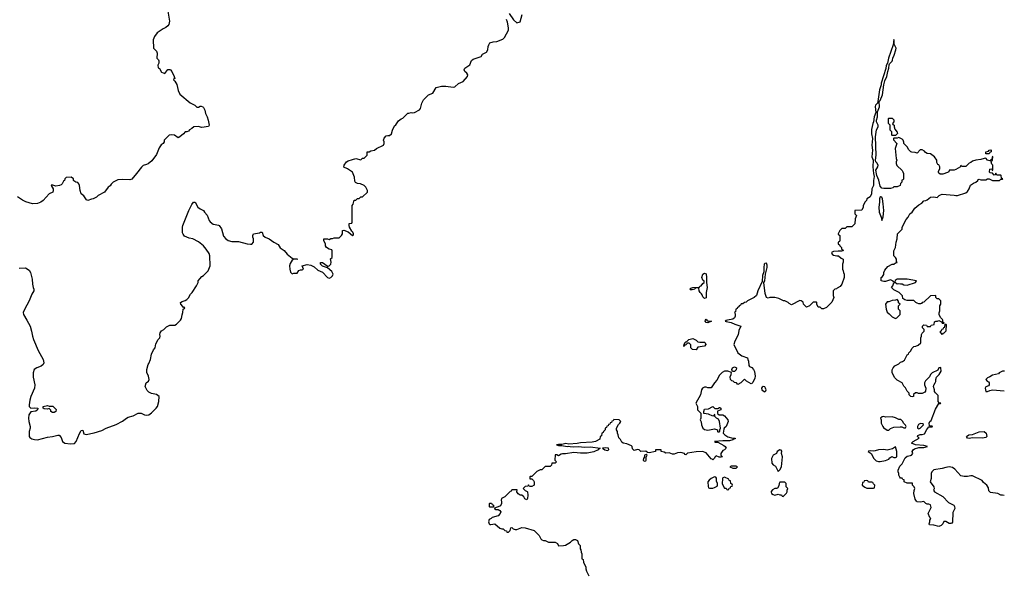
# Model space of a CAD drawing. Header units: inches. Extents: x 1980008 to 2252673, y 74414 to 260562.
# Tile 142 of 228: x 2105357 to 2117110, y 206989 to 213589. Entities that reach past the tile are written whole.
import ezdxf

# ---------------------------------------------------------------- set-up
doc = ezdxf.new("R2010")
doc.units = ezdxf.units.IN
doc.header["$MEASUREMENT"] = 0
for name, color, linetype in [('C1200', 7, 'Continuous'), ('C1201', 7, 'Continuous'), ('C1210', 7, 'Continuous'), ('C1211', 7, 'Continuous')]:
    doc.layers.add(name, color=color, linetype=linetype)

msp = doc.modelspace()

# ---------------------------------------------------------------- linework, layer by layer
at = {"layer": 'C1200', "color": 5, "elevation": 80}
msp.add_lwpolyline([(2105442, 210000), (2105482, 209930), (2105499, 209870), (2105508, 209810), (2105522, 209770), (2105579, 209639), (2105636, 209530), (2105645, 209490), (2105638, 209470), (2105611, 209450), (2105562, 209430), (2105531, 209410), (2105517, 209370), (2105519, 209319), (2105539, 209230), (2105535, 209190), (2105488, 209090), (2105476, 209044), (2105468, 208988), (2105471, 208970), (2105490, 208951), (2105530, 208954), (2105572, 208950), (2105571, 208930), (2105550, 208914), (2105490, 208904), (2105467, 208870), (2105463, 208830), (2105466, 208790), (2105483, 208730), (2105483, 208710), (2105471, 208670), (2105471, 208611), (2105478, 208598), (2105503, 208583), (2105535, 208575), (2105570, 208573), (2105690, 208604), (2105750, 208610), (2105810, 208627), (2105826, 208626), (2105850, 208598), (2105868, 208550), (2105897, 208530), (2105965, 208525), (2106010, 208528), (2106032, 208550), (2106070, 208645), (2106090, 208684), (2106110, 208685), (2106124, 208644), (2106150, 208633), (2106247, 208653), (2106336, 208684), (2106390, 208710), (2106510, 208755), (2106584, 208796), (2106630, 208830), (2106650, 208840), (2106710, 208857), (2106770, 208888), (2106808, 208888), (2106848, 208868), (2106870, 208864), (2106899, 208870), (2106930, 208893), (2106987, 208950), (2107001, 208970), (2107017, 209030), (2107022, 209090), (2106990, 209114), (2106930, 209124), (2106900, 209140), (2106880, 209160), (2106853, 209210), (2106865, 209250), (2106893, 209270), (2106904, 209290), (2106895, 209330), (2106876, 209376), (2106875, 209410), (2106889, 209470), (2106899, 209481), (2106918, 209530), (2106930, 209594), (2106954, 209646), (2106974, 209670), (2106982, 209718), (2107009, 209771), (2107029, 209790), (2107035, 209810), (2107029, 209831), (2107035, 209850), (2107050, 209872), (2107078, 209890), (2107110, 209922), (2107150, 209942), (2107210, 209942), (2107230, 209952), (2107270, 209992), (2107275, 210000)], dxfattribs=at)
msp.add_lwpolyline([(2105750, 208898), (2105728, 208910), (2105727, 208927), (2105710, 208946), (2105690, 208938), (2105650, 208942), (2105638, 208950), (2105638, 208970), (2105690, 208982), (2105710, 208974), (2105752, 208972), (2105792, 208932), (2105790, 208908), (2105770, 208898)], close=True, dxfattribs=at)
at = {"layer": 'C1201', "color": 5, "elevation": 80}
for points in [[(2107123, 213690), (2107143, 213570), (2107138, 213530), (2107126, 213514), (2107103, 213497), (2107070, 213479), (2106998, 213430), (2106965, 213390), (2106951, 213350), (2106952, 213250), (2106990, 213214), (2106998, 213190), (2106992, 213130), (2107012, 213110), (2107017, 213097), (2107018, 213070), (2107005, 213045), (2107010, 213014), (2107024, 213004), (2107050, 212961), (2107090, 212945), (2107126, 212994), (2107150, 212995), (2107156, 212990), (2107173, 212970), (2107202, 212910), (2107202, 212902), (2107210, 212894), (2107210, 212886), (2107198, 212882), (2107194, 212870), (2107210, 212854), (2107234, 212814), (2107250, 212742), (2107270, 212698), (2107390, 212594), (2107446, 212570), (2107470, 212545), (2107490, 212545), (2107510, 212556), (2107523, 212557), (2107541, 212550), (2107550, 212541), (2107566, 212510), (2107574, 212470), (2107594, 212430), (2107607, 212390), (2107619, 212330), (2107610, 212315), (2107530, 212303), (2107486, 212314), (2107434, 212310), (2107412, 212290), (2107385, 212275), (2107370, 212258), (2107350, 212249), (2107330, 212249), (2107313, 212227), (2107270, 212188), (2107250, 212178), (2107206, 212210), (2107170, 212215), (2107142, 212210), (2107082, 212150), (2107082, 212130), (2107071, 212110), (2107047, 212093), (2107021, 212059), (2106990, 211978), (2106935, 211905), (2106890, 211868), (2106870, 211858), (2106830, 211848), (2106810, 211828), (2106751, 211750), (2106694, 211686), (2106670, 211677), (2106578, 211682), (2106530, 211678), (2106474, 211650), (2106450, 211626), (2106437, 211603), (2106412, 211588), (2106370, 211528), (2106294, 211490), (2106274, 211470), (2106234, 211450), (2106213, 211447), (2106170, 211428), (2106156, 211436), (2106124, 211484), (2106089, 211510), (2106078, 211550), (2106072, 211610), (2106064, 211630), (2106050, 211644), (2106026, 211650), (2106003, 211663), (2105998, 211670), (2105998, 211690), (2105970, 211708), (2105910, 211706), (2105894, 211690), (2105892, 211670), (2105880, 211660), (2105862, 211630), (2105850, 211618), (2105830, 211608), (2105790, 211602), (2105742, 211618), (2105734, 211610), (2105758, 211570), (2105758, 211550), (2105751, 211529), (2105710, 211509), (2105638, 211430), (2105610, 211409), (2105570, 211394), (2105510, 211389), (2105430, 211414), (2105390, 211434), (2105330, 211474)], [(2107275, 210000), (2107290, 210022), (2107296, 210064), (2107306, 210090), (2107308, 210130), (2107322, 210138), (2107326, 210150), (2107313, 210153), (2107303, 210163), (2107282, 210190), (2107278, 210210), (2107296, 210224), (2107330, 210235), (2107352, 210248), (2107372, 210268), (2107395, 210310), (2107415, 210330), (2107469, 210410), (2107488, 210450), (2107489, 210470), (2107505, 210495), (2107530, 210522), (2107550, 210532), (2107580, 210560), (2107608, 210590), (2107629, 210650), (2107628, 210768), (2107618, 210798), (2107582, 210850), (2107549, 210889), (2107490, 210934), (2107422, 210970), (2107381, 210981), (2107323, 211003), (2107307, 211027), (2107302, 211042), (2107301, 211110), (2107305, 211130), (2107375, 211310), (2107410, 211381), (2107430, 211411), (2107451, 211410), (2107485, 211350), (2107511, 211331), (2107551, 211311), (2107561, 211290), (2107593, 211253), (2107619, 211190), (2107630, 211175), (2107668, 211148), (2107690, 211141), (2107730, 211136), (2107738, 211130), (2107766, 211090), (2107790, 211002), (2107818, 210970), (2107845, 210950), (2107890, 210939), (2107970, 210939), (2108070, 210911), (2108110, 210907), (2108126, 210910), (2108148, 210930), (2108148, 210970), (2108138, 210990), (2108138, 211010), (2108148, 211030), (2108218, 211042), (2108230, 211052), (2108250, 211052), (2108262, 211010), (2108285, 210990), (2108333, 210973), (2108390, 210931), (2108443, 210903), (2108465, 210865), (2108514, 210834), (2108551, 210790), (2108610, 210742), (2108630, 210734), (2108670, 210734), (2108670, 210726), (2108630, 210728), (2108610, 210718), (2108584, 210676), (2108579, 210650), (2108581, 210610), (2108590, 210574), (2108610, 210552), (2108630, 210562), (2108670, 210562), (2108690, 210594), (2108710, 210602), (2108730, 210602), (2108746, 210610), (2108729, 210651), (2108790, 210666), (2108830, 210658), (2108870, 210638), (2108916, 210596), (2108970, 210573), (2109030, 210508), (2109050, 210502), (2109072, 210510), (2109091, 210529), (2109099, 210550), (2109083, 210583), (2109030, 210626), (2108970, 210644), (2108949, 210670), (2108949, 210691), (2108970, 210691), (2109025, 210650), (2109025, 210645), (2109030, 210642), (2109050, 210651), (2109069, 210670), (2109073, 210693), (2109068, 210732), (2109086, 210750), (2109087, 210827), (2109082, 210842), (2109050, 210848), (2109018, 210870), (2109008, 210890), (2109008, 210910), (2108988, 210950), (2108986, 210970), (2109030, 210972), (2109050, 210962), (2109070, 210974), (2109090, 210974), (2109110, 210982), (2109170, 210985), (2109198, 211010), (2109208, 211030), (2109208, 211070), (2109224, 211076), (2109276, 211056), (2109330, 211012), (2109342, 211018), (2109342, 211030), (2109332, 211052), (2109322, 211062), (2109295, 211110), (2109288, 211132), (2109290, 211154), (2109322, 211158), (2109326, 211170), (2109326, 211370), (2109336, 211384), (2109350, 211434), (2109370, 211434), (2109390, 211454), (2109410, 211454), (2109430, 211474), (2109450, 211474), (2109508, 211530), (2109508, 211550), (2109488, 211590), (2109470, 211608), (2109426, 211630), (2109390, 211633), (2109365, 211645), (2109359, 211659), (2109353, 211710), (2109330, 211768), (2109270, 211808), (2109227, 211827), (2109228, 211850), (2109258, 211890), (2109278, 211902), (2109330, 211921), (2109371, 211931), (2109430, 211914), (2109450, 211934), (2109470, 211934), (2109506, 211970), (2109506, 212010), (2109530, 212012), (2109550, 212022), (2109590, 212031), (2109615, 212050), (2109699, 212090), (2109709, 212110), (2109709, 212130), (2109701, 212150), (2109707, 212173), (2109730, 212201), (2109750, 212207), (2109773, 212207), (2109796, 212224), (2109806, 212270), (2109830, 212322), (2109845, 212335), (2109878, 212382), (2109910, 212405), (2109930, 212411), (2109990, 212471), (2110000, 212474)], [(2105350, 210623), (2105425, 210625), (2105470, 210598), (2105486, 210570), (2105506, 210490), (2105511, 210431), (2105518, 210390), (2105526, 210370), (2105526, 210350), (2105503, 210310), (2105470, 210230), (2105414, 210126), (2105399, 210090), (2105403, 210070), (2105442, 210000)]]:
    msp.add_lwpolyline(points, dxfattribs=at)
at = {"layer": 'C1210', "color": 5, "elevation": 60}
for points in [[(2113805, 210000), (2113790, 209997), (2113779, 209990), (2113790, 209983), (2113850, 209974), (2113892, 209952), (2113966, 209930), (2113943, 209877), (2113935, 209825), (2113895, 209750), (2113882, 209710), (2113928, 209610), (2113975, 209575), (2114046, 209550), (2114048, 209530), (2114058, 209510), (2114060, 209460), (2114070, 209446), (2114095, 209435), (2114118, 209410), (2114130, 209386), (2114135, 209330), (2114132, 209308), (2114110, 209254), (2114096, 209244), (2114090, 209242), (2114034, 209270), (2114010, 209294), (2113966, 209250), (2113930, 209234), (2113912, 209252), (2113890, 209254), (2113874, 209270), (2113857, 209277), (2113842, 209290), (2113837, 209323), (2113851, 209350), (2113854, 209374), (2113810, 209392), (2113770, 209392), (2113743, 209377), (2113710, 209342), (2113678, 209282), (2113649, 209251), (2113610, 209194), (2113570, 209192), (2113550, 209202), (2113530, 209202), (2113509, 209190), (2113495, 209170), (2113482, 209110), (2113426, 209010), (2113448, 208970), (2113448, 208930), (2113486, 208890), (2113486, 208830), (2113478, 208810), (2113490, 208786), (2113497, 208750), (2113512, 208712), (2113530, 208694), (2113570, 208688), (2113650, 208704), (2113686, 208690), (2113686, 208670), (2113690, 208666), (2113707, 208667), (2113714, 208670), (2113714, 208690), (2113722, 208710), (2113711, 208791), (2113698, 208818), (2113674, 208830), (2113654, 208850), (2113653, 208873), (2113646, 208870), (2113642, 208858), (2113630, 208854), (2113577, 208877), (2113525, 208885), (2113522, 208910), (2113530, 208938), (2113580, 208940), (2113630, 208968), (2113653, 208947), (2113690, 208946), (2113710, 208958), (2113716, 208956), (2113726, 208950), (2113726, 208930), (2113687, 208913), (2113687, 208887), (2113708, 208868), (2113750, 208868), (2113770, 208858), (2113809, 208809), (2113815, 208790), (2113790, 208731), (2113766, 208710), (2113760, 208700), (2113755, 208650), (2113773, 208630), (2113808, 208608), (2113870, 208593), (2113890, 208593), (2113898, 208590), (2113896, 208584), (2113880, 208580), (2113868, 208570), (2113830, 208560), (2113750, 208560), (2113649, 208550), (2113663, 208543), (2113690, 208542), (2113763, 208503), (2113778, 208490), (2113788, 208470), (2113770, 208452), (2113750, 208442), (2113726, 208410), (2113726, 208390), (2113746, 208370), (2113730, 208365), (2113706, 208366), (2113670, 208382), (2113654, 208366), (2113649, 208351), (2113630, 208334), (2113622, 208342), (2113610, 208345), (2113550, 208416), (2113509, 208431), (2113430, 208426), (2113329, 208411), (2113310, 208394), (2113298, 208398), (2113294, 208410), (2113250, 208418), (2113210, 208416), (2113170, 208402), (2113150, 208402), (2113110, 208416), (2113070, 208412), (2113050, 208422), (2113014, 208430), (2113014, 208450), (2113010, 208451), (2112949, 208451), (2112946, 208450), (2112946, 208430), (2112870, 208415), (2112850, 208418), (2112830, 208434), (2112770, 208432), (2112752, 208450), (2112730, 208455), (2112690, 208445), (2112670, 208465), (2112666, 208490), (2112659, 208499), (2112604, 208524), (2112562, 208530), (2112544, 208544), (2112530, 208574), (2112510, 208594), (2112502, 208630), (2112492, 208652), (2112491, 208671), (2112482, 208690), (2112482, 208710), (2112505, 208755), (2112522, 208770), (2112531, 208791), (2112511, 208811), (2112450, 208814), (2112442, 208798), (2112427, 208793), (2112422, 208778), (2112407, 208773), (2112402, 208758), (2112387, 208753), (2112382, 208738), (2112367, 208733), (2112362, 208718), (2112346, 208710), (2112346, 208690), (2112326, 208670), (2112322, 208658), (2112306, 208650), (2112302, 208618), (2112286, 208610), (2112282, 208578), (2112230, 208551), (2112190, 208544), (2112050, 208537), (2112010, 208527), (2111910, 208521), (2111874, 208526), (2111830, 208516), (2111790, 208516), (2111766, 208510), (2111790, 208504), (2111830, 208505), (2111890, 208490), (2111910, 208495), (2111926, 208490), (2111970, 208487), (2112030, 208490), (2112096, 208484), (2112170, 208488), (2112286, 208470), (2112270, 208462), (2112262, 208450), (2112210, 208428), (2112130, 208411), (2112050, 208411), (2111970, 208421), (2111870, 208405), (2111836, 208404), (2111820, 208400), (2111790, 208382), (2111770, 208394), (2111750, 208394), (2111746, 208330), (2111766, 208310), (2111750, 208294), (2111710, 208292), (2111706, 208270), (2111690, 208254), (2111628, 208252), (2111590, 208214), (2111568, 208212), (2111530, 208194), (2111470, 208134), (2111450, 208134), (2111446, 208130), (2111447, 208107), (2111470, 208106), (2111490, 208086), (2111498, 208070), (2111498, 208030), (2111470, 208014), (2111450, 208014), (2111438, 208018), (2111430, 208034), (2111422, 208018), (2111390, 208014), (2111366, 207990), (2111390, 207966), (2111415, 207955), (2111418, 207950), (2111422, 207910), (2111418, 207870), (2111410, 207854), (2111385, 207865), (2111374, 207890), (2111350, 207912), (2111330, 207912), (2111305, 207925), (2111292, 207950), (2111293, 207973), (2111230, 207974), (2111222, 207958), (2111210, 207954), (2111146, 207890), (2111106, 207870), (2111102, 207850), (2111109, 207830), (2111109, 207810), (2111096, 207784), (2111090, 207778), (2111026, 207754), (2111026, 207750), (2111040, 207740), (2111070, 207738), (2111090, 207728), (2111099, 207710), (2111093, 207690), (2111070, 207665), (2110998, 207642), (2110986, 207630), (2110962, 207618), (2110954, 207590), (2110962, 207570), (2110970, 207562), (2110981, 207561), (2111030, 207569), (2111090, 207518), (2111110, 207508), (2111127, 207507), (2111146, 207490), (2111166, 207486), (2111170, 207469), (2111190, 207468), (2111212, 207490), (2111218, 207522), (2111230, 207526), (2111248, 207508), (2111270, 207502), (2111290, 207502), (2111350, 207524), (2111390, 207522), (2111498, 207490), (2111558, 207430), (2111578, 207390), (2111590, 207378), (2111610, 207368), (2111630, 207368), (2111670, 207348), (2111750, 207348), (2111775, 207335), (2111790, 207306), (2111849, 207309), (2111870, 207315), (2111932, 207350), (2111952, 207370), (2111970, 207379), (2111990, 207382), (2112015, 207370), (2112028, 207328), (2112046, 207310), (2112046, 207270), (2112056, 207256), (2112058, 207230), (2112066, 207210), (2112068, 207150), (2112082, 207142), (2112088, 207110), (2112115, 207050), (2112115, 207030), (2112123, 207003), (2112150, 206946)], [(2113558, 210000), (2113559, 209999), (2113570, 209993), (2113614, 209990), (2113570, 209969), (2113550, 209974), (2113539, 209990), (2113544, 210000)], [(2117110, 207905), (2117090, 207912), (2117070, 207912), (2117031, 207931), (2116944, 207944), (2116924, 207964), (2116920, 208000), (2116902, 208030), (2116863, 208063), (2116845, 208085), (2116730, 208142), (2116710, 208142), (2116670, 208132), (2116630, 208132), (2116590, 208142), (2116520, 208220), (2116490, 208239), (2116450, 208247), (2116410, 208241), (2116370, 208227), (2116270, 208211), (2116257, 208203), (2116244, 208190), (2116236, 208170), (2116235, 208110), (2116224, 208070), (2116269, 208010), (2116274, 207986), (2116266, 207970), (2116278, 207950), (2116376, 207896), (2116442, 207822), (2116506, 207790), (2116516, 207776), (2116518, 207750), (2116496, 207704), (2116492, 207588), (2116483, 207577), (2116470, 207571), (2116450, 207571), (2116410, 207594), (2116390, 207594), (2116378, 207570), (2116358, 207550), (2116330, 207538), (2116267, 207553), (2116218, 207558), (2116214, 207570), (2116222, 207590), (2116222, 207610), (2116234, 207630), (2116222, 207642), (2116202, 207690), (2116237, 207763), (2116230, 207794), (2116210, 207802), (2116190, 207802), (2116174, 207810), (2116150, 207834), (2116110, 207825), (2116070, 207832), (2116060, 207840), (2116044, 207864), (2116031, 207930), (2116032, 207968), (2116042, 207990), (2116034, 208010), (2116014, 208030), (2116013, 208053), (2115950, 208054), (2115914, 208070), (2115913, 208093), (2115898, 208098), (2115890, 208114), (2115870, 208114), (2115864, 208124), (2115852, 208150), (2115851, 208170), (2115842, 208190), (2115842, 208210), (2115862, 208258), (2115890, 208286), (2115925, 208355), (2115950, 208378), (2115990, 208384), (2116002, 208390), (2116018, 208410), (2116012, 208430), (2116022, 208450), (2116036, 208464), (2116090, 208479), (2116150, 208479), (2116194, 208490), (2116150, 208505), (2116050, 208511), (2116002, 208530), (2116022, 208550), (2116094, 208590), (2116074, 208610), (2116078, 208622), (2116105, 208635), (2116130, 208635), (2116156, 208644), (2116184, 208696), (2116210, 208726), (2116250, 208726), (2116254, 208730), (2116250, 208734), (2116218, 208738), (2116214, 208770), (2116222, 208790), (2116236, 208804), (2116290, 208938), (2116330, 209006), (2116350, 209006), (2116354, 209010), (2116332, 209012), (2116322, 209030), (2116322, 209102), (2116290, 209132), (2116278, 209150), (2116278, 209170), (2116266, 209210), (2116270, 209226), (2116285, 209250), (2116291, 209269), (2116291, 209290), (2116302, 209318), (2116332, 209350), (2116358, 209390), (2116354, 209430), (2116350, 209434), (2116330, 209432), (2116315, 209405), (2116249, 209371), (2116229, 209351), (2116218, 209322), (2116170, 209276), (2116156, 209250), (2116156, 209230), (2116173, 209190), (2116170, 209154), (2116160, 209140), (2116130, 209125), (2116085, 209125), (2116070, 209131), (2116048, 209132), (2116027, 209113), (2116026, 209090), (2116010, 209086), (2115994, 209090), (2115974, 209110), (2115974, 209130), (2115950, 209154), (2115930, 209194), (2115910, 209214), (2115892, 209250), (2115830, 209282), (2115802, 209310), (2115772, 209370), (2115772, 209408), (2115782, 209430), (2115805, 209455), (2115850, 209478), (2115870, 209498), (2115895, 209505), (2115917, 209523), (2115952, 209588), (2115965, 209595), (2115972, 209610), (2115991, 209629), (2116010, 209666), (2116030, 209686), (2116052, 209688), (2116080, 209700), (2116114, 209730), (2116114, 209790), (2116122, 209810), (2116122, 209830), (2116130, 209846), (2116154, 209870), (2116154, 209890), (2116134, 209910), (2116134, 209930), (2116150, 209946), (2116182, 209942), (2116190, 209926), (2116230, 209926), (2116238, 209942), (2116272, 209950), (2116278, 209982), (2116292, 209988), (2116311, 209989), (2116330, 209998), (2116362, 209982), (2116370, 209966), (2116394, 209966), (2116394, 209970), (2116378, 209978), (2116375, 210000)], [(2117112, 209392), (2117090, 209392), (2117050, 209372), (2117039, 209361), (2116970, 209345), (2116938, 209322), (2116909, 209311), (2116888, 209290), (2116906, 209270), (2116922, 209262), (2116929, 209250), (2116929, 209230), (2116922, 209218), (2116890, 209205), (2116883, 209190), (2116884, 209170), (2116891, 209149), (2116910, 209149), (2116938, 209162), (2116970, 209169), (2117110, 209155)]]:
    msp.add_lwpolyline(points, dxfattribs=at)
for points in [[(2116370, 209828), (2116362, 209842), (2116348, 209848), (2116348, 209870), (2116362, 209878), (2116370, 209894), (2116382, 209898), (2116390, 209914), (2116402, 209918), (2116406, 209954), (2116410, 209954), (2116414, 209950), (2116412, 209870), (2116390, 209846), (2116378, 209842)], [(2113430, 209648), (2113388, 209650), (2113369, 209669), (2113367, 209707), (2113350, 209726), (2113330, 209726), (2113310, 209706), (2113298, 209702), (2113290, 209686), (2113286, 209690), (2113288, 209708), (2113298, 209722), (2113298, 209730), (2113310, 209742), (2113318, 209742), (2113346, 209770), (2113390, 209781), (2113430, 209762), (2113450, 209742), (2113477, 209737), (2113530, 209736), (2113541, 209730), (2113547, 209710), (2113530, 209690), (2113450, 209678)], [(2113866, 209386), (2113858, 209410), (2113867, 209433), (2113890, 209442), (2113912, 209430), (2113910, 209406), (2113890, 209388)], [(2114230, 209209), (2114218, 209202), (2114211, 209190), (2114215, 209170), (2114230, 209155), (2114250, 209144), (2114265, 209155), (2114267, 209170), (2114261, 209190), (2114250, 209203)], [(2115670, 208848), (2115653, 208847), (2115634, 208830), (2115642, 208810), (2115642, 208770), (2115658, 208730), (2115670, 208712), (2115685, 208705), (2115710, 208685), (2115730, 208687), (2115752, 208708), (2115790, 208723), (2115867, 208727), (2115885, 208725), (2115910, 208714), (2115930, 208714), (2115938, 208730), (2115930, 208746), (2115910, 208766), (2115895, 208795), (2115874, 208814), (2115850, 208815), (2115810, 208834), (2115770, 208844), (2115690, 208842)], [(2116110, 208766), (2116085, 208755), (2116074, 208730), (2116074, 208710), (2116090, 208702), (2116106, 208710), (2116146, 208750), (2116142, 208762)], [(2116850, 208590), (2116730, 208594), (2116692, 208588), (2116670, 208590), (2116659, 208610), (2116688, 208630), (2116730, 208636), (2116810, 208667), (2116870, 208670), (2116893, 208650), (2116901, 208610), (2116890, 208599)], [(2112350, 208475), (2112314, 208470), (2112342, 208450), (2112370, 208445), (2112388, 208450), (2112386, 208470)], [(2112835, 208395), (2112814, 208390), (2112814, 208370), (2112802, 208350), (2112798, 208330), (2112810, 208318), (2112830, 208322), (2112835, 208330), (2112836, 208364), (2112846, 208390)], [(2114430, 208453), (2114399, 208430), (2114390, 208410), (2114351, 208390), (2114332, 208350), (2114333, 208293), (2114352, 208272), (2114377, 208257), (2114410, 208194), (2114430, 208212), (2114449, 208250), (2114461, 208370), (2114452, 208410), (2114454, 208434), (2114446, 208446)], [(2115810, 208486), (2115775, 208465), (2115710, 208449), (2115670, 208455), (2115610, 208452), (2115570, 208439), (2115550, 208436), (2115510, 208439), (2115490, 208435), (2115485, 208430), (2115522, 208410), (2115552, 208350), (2115582, 208322), (2115610, 208312), (2115630, 208312), (2115690, 208325), (2115730, 208342), (2115742, 208358), (2115768, 208372), (2115790, 208362), (2115810, 208362), (2115826, 208370), (2115828, 208430)], [(2113910, 208258), (2113850, 208258), (2113834, 208250), (2113870, 208234), (2113910, 208234), (2113926, 208250)], [(2113650, 208128), (2113610, 208109), (2113585, 208090), (2113571, 208070), (2113573, 208013), (2113578, 207998), (2113590, 207994), (2113630, 207994), (2113650, 208002), (2113682, 208018), (2113686, 208030), (2113686, 208050), (2113676, 208076), (2113675, 208115), (2113667, 208127)], [(2113770, 208126), (2113750, 208118), (2113745, 208110), (2113744, 208044), (2113770, 207994), (2113790, 207994), (2113798, 207978), (2113810, 207974), (2113822, 207978), (2113827, 207993), (2113842, 207998), (2113847, 208013), (2113862, 208018), (2113866, 208030), (2113862, 208042), (2113846, 208050), (2113842, 208082), (2113827, 208087), (2113822, 208102)], [(2114490, 208066), (2114430, 208066), (2114422, 208050), (2114420, 208020), (2114404, 207996), (2114391, 207989), (2114370, 207989), (2114344, 207976), (2114326, 207954), (2114325, 207945), (2114332, 207930), (2114350, 207918), (2114370, 207911), (2114410, 207922), (2114430, 207914), (2114450, 207914), (2114458, 207898), (2114470, 207894), (2114510, 207934), (2114518, 207950), (2114518, 207970), (2114526, 207990), (2114508, 208008), (2114506, 208050)], [(2115470, 208086), (2115438, 208082), (2115433, 208067), (2115418, 208062), (2115414, 208030), (2115444, 208004), (2115470, 207994), (2115550, 207994), (2115562, 207998), (2115566, 208030), (2115547, 208047), (2115542, 208062), (2115530, 208066), (2115490, 208066), (2115482, 208082)], [(2110970, 207766), (2110966, 207770), (2110966, 207810), (2110970, 207814), (2110990, 207814), (2110998, 207798), (2111014, 207790), (2111014, 207766), (2111010, 207766)]]:
    msp.add_lwpolyline(points, close=True, dxfattribs=at)
at = {"layer": 'C1211', "color": 5}
for points, elevation in [([(2110000, 212474), (2110030, 212482), (2110050, 212478), (2110070, 212482), (2110130, 212512), (2110142, 212530), (2110158, 212590), (2110175, 212630), (2110238, 212690), (2110289, 212711), (2110330, 212778), (2110390, 212796), (2110445, 212795), (2110530, 212783), (2110550, 212786), (2110595, 212825), (2110649, 212850), (2110702, 212910), (2110708, 212930), (2110695, 212950), (2110669, 212970), (2110662, 212990), (2110669, 213010), (2110720, 213040), (2110729, 213051), (2110750, 213102), (2110770, 213118), (2110866, 213150), (2110883, 213177), (2110930, 213202), (2110946, 213230), (2110947, 213267), (2110955, 213290), (2110970, 213311), (2111010, 213326), (2111052, 213328), (2111123, 213357), (2111145, 213375), (2111190, 213462), (2111192, 213490), (2111179, 213559), (2111167, 213590)], 80), ([(2111201, 213661), (2111250, 213586), (2111290, 213551), (2111330, 213562), (2111354, 213650)], 80), ([(2116375, 210000), (2116374, 210010), (2116350, 210034), (2116332, 210070), (2116333, 210087), (2116342, 210110), (2116342, 210170), (2116354, 210190), (2116354, 210230), (2116330, 210254), (2116310, 210254), (2116294, 210270), (2116294, 210294), (2116228, 210292), (2116150, 210214), (2116128, 210212), (2116122, 210198), (2116110, 210194), (2116090, 210194), (2116070, 210202), (2116054, 210210), (2116030, 210234), (2115950, 210234), (2115924, 210244), (2115898, 210258), (2115894, 210290), (2115854, 210330), (2115790, 210362), (2115762, 210390), (2115778, 210410), (2115790, 210446), (2115810, 210449), (2115830, 210435), (2115850, 210439), (2115870, 210434), (2115890, 210435), (2115910, 210424), (2115950, 210417), (2116050, 210449), (2116062, 210470), (2115950, 210492), (2115830, 210492), (2115807, 210473), (2115802, 210458), (2115790, 210454), (2115785, 210465), (2115750, 210482), (2115690, 210463), (2115670, 210461), (2115642, 210470), (2115640, 210500), (2115642, 210510), (2115657, 210523), (2115670, 210546), (2115671, 210570), (2115682, 210598), (2115720, 210640), (2115770, 210668), (2115792, 210668), (2115810, 210686), (2115832, 210688), (2115822, 210702), (2115822, 210730), (2115812, 210750), (2115792, 210770), (2115791, 210810), (2115792, 210830), (2115811, 210869), (2115818, 210930), (2115833, 210973), (2115834, 211030), (2115890, 211086), (2115892, 211110), (2115937, 211203), (2115962, 211230), (2115982, 211270), (2116011, 211289), (2116043, 211337), (2116090, 211378), (2116124, 211396), (2116150, 211426), (2116172, 211428), (2116190, 211438), (2116230, 211468), (2116270, 211475), (2116310, 211466), (2116332, 211490), (2116350, 211499), (2116370, 211504), (2116510, 211495), (2116530, 211489), (2116550, 211489), (2116650, 211522), (2116670, 211538), (2116691, 211569), (2116706, 211614), (2116742, 211638), (2116772, 211650), (2116794, 211670), (2116798, 211682), (2116810, 211686), (2116830, 211678), (2116890, 211678), (2116910, 211688), (2116930, 211688), (2116970, 211669), (2117010, 211668), (2117051, 211669), (2117070, 211686), (2117090, 211686), (2117094, 211690), (2117078, 211698), (2117074, 211730), (2117070, 211734), (2117030, 211734), (2117018, 211738), (2117010, 211754), (2117002, 211738), (2116990, 211734), (2116970, 211754), (2116938, 211758), (2116934, 211770), (2116938, 211802), (2116950, 211806), (2116962, 211802), (2116967, 211787), (2116974, 211790), (2116974, 211850), (2116962, 211862), (2116954, 211890), (2116958, 211902), (2116971, 211909), (2116974, 211954), (2116966, 211950), (2116962, 211918), (2116950, 211914), (2116938, 211902), (2116910, 211912), (2116890, 211934), (2116870, 211932), (2116830, 211918), (2116770, 211912), (2116730, 211898), (2116710, 211882), (2116690, 211874), (2116650, 211834), (2116610, 211834), (2116598, 211838), (2116590, 211852), (2116586, 211830), (2116530, 211798), (2116510, 211792), (2116450, 211792), (2116446, 211770), (2116430, 211762), (2116375, 211745), (2116345, 211745), (2116330, 211754), (2116325, 211765), (2116325, 211775), (2116342, 211810), (2116342, 211830), (2116330, 211854), (2116318, 211858), (2116304, 211884), (2116305, 211910), (2116278, 211950), (2116230, 211985), (2116190, 211992), (2116170, 212002), (2116157, 212017), (2116130, 212034), (2116107, 212033), (2116070, 211994), (2116044, 212004), (2116005, 212005), (2115994, 212010), (2115970, 212034), (2115950, 212072), (2115912, 212112), (2115912, 212128), (2115902, 212150), (2115890, 212162), (2115850, 212182), (2115830, 212174), (2115790, 212174), (2115786, 212170), (2115787, 212153), (2115826, 212110), (2115809, 212050), (2115818, 211930), (2115826, 211910), (2115818, 211890), (2115818, 211870), (2115827, 211847), (2115890, 211786), (2115898, 211770), (2115906, 211750), (2115906, 211690), (2115902, 211678), (2115887, 211673), (2115886, 211650), (2115869, 211631), (2115866, 211610), (2115830, 211594), (2115790, 211594), (2115779, 211581), (2115750, 211571), (2115670, 211571), (2115650, 211576), (2115630, 211599), (2115613, 211673), (2115587, 211730), (2115576, 211790), (2115601, 211830), (2115605, 211850), (2115590, 211881), (2115578, 211890), (2115571, 211910), (2115582, 211970), (2115574, 212190), (2115585, 212275), (2115603, 212310), (2115606, 212330), (2115585, 212370), (2115585, 212390), (2115596, 212430), (2115597, 212490), (2115620, 212550), (2115618, 212610), (2115630, 212622), (2115655, 212690), (2115673, 212810), (2115683, 212857), (2115708, 212910), (2115718, 212970), (2115730, 213010), (2115735, 213050), (2115739, 213061), (2115770, 213093), (2115775, 213105), (2115779, 213130), (2115796, 213164), (2115814, 213230), (2115818, 213250), (2115797, 213297), (2115794, 213310), (2115797, 213330), (2115790, 213351), (2115783, 213290), (2115727, 213130), (2115717, 213070), (2115700, 213040), (2115695, 213005), (2115642, 212830), (2115642, 212810), (2115622, 212750), (2115602, 212610), (2115595, 212590), (2115574, 212570), (2115569, 212551), (2115578, 212482), (2115558, 212430), (2115549, 212370), (2115540, 212350), (2115524, 212276), (2115526, 212226), (2115538, 212170), (2115530, 212090), (2115538, 212030), (2115529, 211950), (2115546, 211910), (2115541, 211830), (2115547, 211750), (2115555, 211715), (2115549, 211669), (2115549, 211610), (2115527, 211567), (2115526, 211510), (2115510, 211474), (2115468, 211450), (2115466, 211430), (2115448, 211412), (2115426, 211370), (2115426, 211350), (2115410, 211314), (2115326, 211310), (2115326, 211270), (2115346, 211250), (2115328, 211210), (2115326, 211150), (2115290, 211114), (2115230, 211114), (2115210, 211094), (2115170, 211094), (2115146, 211070), (2115128, 211032), (2115128, 211028), (2115146, 211010), (2115146, 210950), (2115142, 210938), (2115128, 210932), (2115128, 210908), (2115142, 210902), (2115146, 210890), (2115166, 210870), (2115166, 210850), (2115182, 210842), (2115186, 210830), (2115170, 210825), (2115126, 210826), (2115070, 210821), (2115048, 210810), (2115055, 210790), (2115070, 210775), (2115110, 210767), (2115130, 210769), (2115161, 210741), (2115188, 210730), (2115187, 210693), (2115178, 210670), (2115178, 210610), (2115188, 210590), (2115189, 210570), (2115198, 210550), (2115197, 210510), (2115170, 210432), (2115150, 210402), (2115116, 210384), (2115107, 210373), (2115088, 210372), (2115066, 210350), (2115067, 210293), (2115075, 210270), (2115050, 210214), (2114986, 210150), (2114950, 210134), (2114930, 210134), (2114910, 210154), (2114890, 210154), (2114874, 210190), (2114874, 210210), (2114870, 210214), (2114830, 210214), (2114786, 210170), (2114750, 210154), (2114714, 210190), (2114710, 210214), (2114687, 210233), (2114670, 210234), (2114570, 210182), (2114540, 210200), (2114530, 210212), (2114492, 210232), (2114473, 210233), (2114450, 210242), (2114420, 210260), (2114370, 210272), (2114312, 210272), (2114290, 210265), (2114270, 210272), (2114257, 210317), (2114241, 210450), (2114251, 210470), (2114259, 210550), (2114281, 210630), (2114278, 210658), (2114270, 210682), (2114250, 210679), (2114245, 210670), (2114238, 210630), (2114241, 210579), (2114225, 210535), (2114219, 210461), (2114169, 210350), (2114150, 210294), (2114126, 210270), (2114046, 210230), (2114030, 210214), (2114010, 210212), (2113990, 210194), (2113970, 210194), (2113962, 210178), (2113946, 210170), (2113942, 210158), (2113927, 210153), (2113922, 210138), (2113906, 210130), (2113902, 210098), (2113888, 210092), (2113898, 210078), (2113898, 210050), (2113888, 210030), (2113870, 210012), (2113805, 210000)], 60), ([(2113544, 210000), (2113550, 210014), (2113558, 210000)], 60)]:
    msp.add_lwpolyline(points, dxfattribs=dict(at, elevation=elevation))
at = {"layer": 'C1211', "color": 5, "elevation": 60}
for points in [[(2115770, 212206), (2115768, 212210), (2115766, 212250), (2115746, 212270), (2115746, 212330), (2115726, 212350), (2115726, 212410), (2115730, 212414), (2115770, 212414), (2115792, 212392), (2115792, 212368), (2115774, 212350), (2115778, 212338), (2115794, 212330), (2115794, 212310), (2115802, 212282), (2115833, 212247), (2115834, 212230), (2115810, 212206)], [(2116890, 211986), (2116888, 212010), (2116922, 212018), (2116930, 212032), (2116950, 212034), (2116954, 212030), (2116954, 212010), (2116938, 212002), (2116930, 211988)], [(2115633, 211473), (2115630, 211473), (2115619, 211450), (2115622, 211410), (2115613, 211350), (2115618, 211290), (2115642, 211230), (2115650, 211192), (2115664, 211236), (2115673, 211310), (2115665, 211390), (2115654, 211450), (2115649, 211469)], [(2113530, 210258), (2113510, 210278), (2113504, 210304), (2113496, 210316), (2113478, 210330), (2113466, 210350), (2113462, 210382), (2113430, 210386), (2113418, 210382), (2113414, 210370), (2113383, 210363), (2113363, 210363), (2113358, 210370), (2113370, 210382), (2113390, 210391), (2113470, 210394), (2113475, 210405), (2113490, 210411), (2113510, 210438), (2113528, 210450), (2113527, 210467), (2113510, 210478), (2113501, 210510), (2113510, 210550), (2113530, 210562), (2113550, 210552), (2113557, 210510), (2113556, 210450), (2113562, 210390), (2113551, 210330), (2113550, 210268)], [(2115830, 210246), (2115810, 210238), (2115770, 210235), (2115730, 210218), (2115710, 210218), (2115691, 210190), (2115699, 210130), (2115710, 210094), (2115737, 210077), (2115770, 210042), (2115810, 210022), (2115826, 210030), (2115866, 210070), (2115866, 210110), (2115848, 210130), (2115848, 210172), (2115866, 210190), (2115848, 210208), (2115847, 210227)]]:
    msp.add_lwpolyline(points, close=True, dxfattribs=at)

doc.saveas('drawing.dxf')
